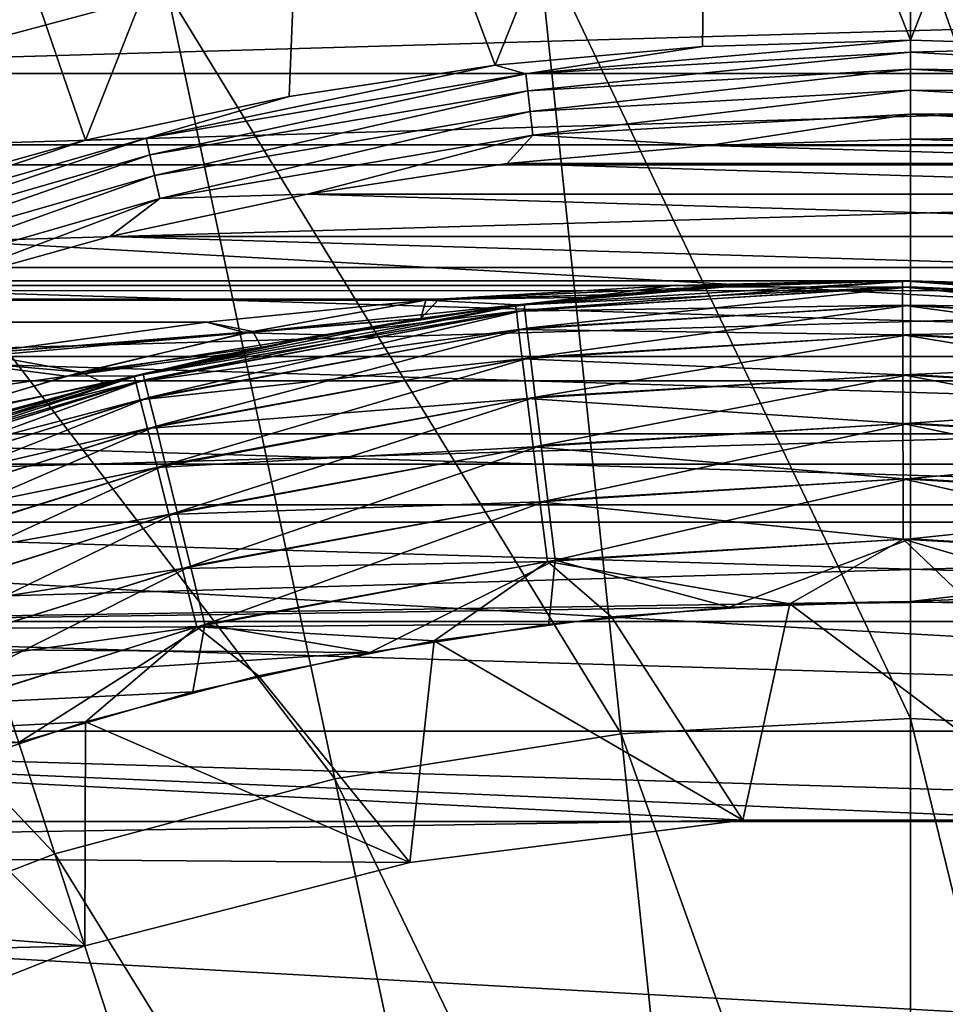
# Model space of a CAD drawing. Header units: metres. Extents: x -101 to 101, y -261 to 23.
# Tile 228 of 256: x 72.33 to 76.66, y 11.61 to 16.22. Entities that reach past the tile are written whole.
import ezdxf

# ---------------------------------------------------------------- set-up
doc = ezdxf.new("R2010")
doc.units = ezdxf.units.M
doc.layers.add('solid_505151_K2442K1000C34', color=7, linetype='CONTINUOUS')

msp = doc.modelspace()

# ---------------------------------------------------------------- linework, layer by layer
at = {"layer": 'solid_505151_K2442K1000C34'}
for points in [[(71.187416, 19.662811, 104.163445), (71.334442, 15.89795, 105.622948), (73.024529, 16.350807, 105.622948)], [(73.693428, 18.320314, 66.448959), (75.561264, 18.510256, 66.448959), (74.556198, 16.008703, 59.914131)], [(75.561264, 18.510256, 66.448959), (75.526321, 16.096861, 59.914131), (74.556198, 16.008703, 59.914131)], [(75.561264, 18.510256, 66.448959), (76.5, 16.126282, 59.914131), (75.526321, 16.096861, 59.914131)], [(75.561264, 18.510256, 66.448959), (77.438736, 18.510256, 66.448959), (76.5, 16.126282, 59.914131)], [(77.438736, 18.510256, 66.448959), (77.473679, 16.096861, 59.914131), (76.5, 16.126282, 59.914131)], [(71.854393, 17.942383, 66.448959), (73.693428, 18.320314, 66.448959), (72.640732, 15.657682, 59.914131)], [(73.693428, 18.320314, 66.448959), (73.593163, 15.862133, 59.914131), (72.640732, 15.657682, 59.914131)], [(73.693428, 18.320314, 66.448959), (74.556198, 16.008703, 59.914131), (73.593163, 15.862133, 59.914131)], [(71.854393, 17.942383, 66.448959), (72.640732, 15.657682, 59.914131), (71.702385, 15.396098, 59.914131)], [(64.030205, 15.636626, -4), (65.859337, 16.934464, -4), (88.969795, 15.636626, -4)], [(65.859337, 16.934464, -4), (87.140663, 16.934464, -4), (88.969795, 15.636626, -4)], [(76.5, 16.716093, 105.622948), (74.752693, 16.624521, 105.622948), (76.5, 12.951678, 106.793419)], [(76.5, 16.716093, 105.622948), (76.5, 12.951678, 106.793419), (77.853821, 12.880728, 106.793419)], [(78.247307, 16.624521, 105.622948), (76.5, 16.716093, 105.622948), (77.853821, 12.880728, 106.793419)], [(74.752693, 16.624521, 105.622948), (73.024529, 16.350807, 105.622948), (75.146179, 12.880728, 106.793419)], [(74.752693, 16.624521, 105.622948), (75.146179, 12.880728, 106.793419), (76.5, 12.951678, 106.793419)], [(69.610016, 15.97071), (83.389984, 15.97071), (82.449615, 16.344343)], [(69.610016, 15.97071), (82.449615, 16.344343), (70.550385, 16.344343)], [(73.024529, 16.350807, 105.622948), (71.334442, 15.89795, 105.622948), (73.807198, 12.668653, 106.793419)], [(73.024529, 16.350807, 105.622948), (73.807198, 12.668653, 106.793419), (75.146179, 12.880728, 106.793419)], [(74.700775, 15.968547, 59.810238), (75.526321, 16.096861, 59.914131), (76.5, 16.126282, 59.914131)], [(74.700775, 15.968547, 59.810238), (76.5, 16.126282, 59.914131), (76.5, 16.06959, 59.810238)], [(76.5, 16.06959, 59.810238), (76.5, 16.126282, 59.914131), (77.473679, 16.096861, 59.914131)], [(74.700775, 15.968547, 59.810238), (74.556198, 16.008703, 59.914131), (75.526321, 16.096861, 59.914131)], [(76.5, 16.06959, 59.810238), (77.473679, 16.096861, 59.914131), (78.299225, 15.968547, 59.810238)], [(74.700775, 15.968547, 59.810238), (76.5, 16.06959, 59.810238), (74.709724, 15.889165, 59.722267)], [(76.5, 16.06959, 59.810238), (76.5, 15.989705, 59.722267), (74.709724, 15.889165, 59.722267)], [(76.5, 16.06959, 59.810238), (78.299225, 15.968547, 59.810238), (76.5, 15.989705, 59.722267)], [(72.924179, 15.666691, 59.810238), (73.593163, 15.862133, 59.914131), (74.556198, 16.008703, 59.914131)], [(72.924179, 15.666691, 59.810238), (74.556198, 16.008703, 59.914131), (74.700775, 15.968547, 59.810238)], [(74.709724, 15.889165, 59.722267), (76.5, 15.989705, 59.722267), (74.720734, 15.791396, 59.655628)], [(76.5, 15.989705, 59.722267), (76.5, 15.891317, 59.655628), (74.720734, 15.791396, 59.655628)], [(76.5, 15.989705, 59.722267), (78.290276, 15.889165, 59.722267), (76.5, 15.891317, 59.655628)], [(78.299225, 15.968547, 59.810238), (78.290276, 15.889165, 59.722267), (76.5, 15.989705, 59.722267)], [(68.692963, 15.543026), (84.307037, 15.543026), (83.389984, 15.97071)], [(68.692963, 15.543026), (83.389984, 15.97071), (69.610016, 15.97071)], [(72.924179, 15.666691, 59.810238), (74.700775, 15.968547, 59.810238), (72.941956, 15.58881, 59.722267)], [(74.700775, 15.968547, 59.810238), (74.709724, 15.889165, 59.722267), (72.941956, 15.58881, 59.722267)], [(71.334442, 15.89795, 105.622948), (69.700951, 15.270912, 105.622948), (72.497711, 12.317778, 106.793419)], [(71.334442, 15.89795, 105.622948), (72.497711, 12.317778, 106.793419), (73.807198, 12.668653, 106.793419)], [(72.924179, 15.666691, 59.810238), (72.640732, 15.657682, 59.914131), (73.593163, 15.862133, 59.914131)], [(72.941956, 15.58881, 59.722267), (74.709724, 15.889165, 59.722267), (72.963852, 15.492889, 59.655628)], [(74.709724, 15.889165, 59.722267), (74.720734, 15.791396, 59.655628), (72.963852, 15.492889, 59.655628)], [(74.720734, 15.791396, 59.655628), (76.5, 15.891317, 59.655628), (74.7332, 15.680763, 59.614094)], [(76.5, 15.891317, 59.655628), (76.5, 15.779984, 59.614094), (74.7332, 15.680763, 59.614094)], [(76.5, 15.891317, 59.655628), (78.279266, 15.791396, 59.655628), (76.5, 15.779984, 59.614094)], [(78.290276, 15.889165, 59.722267), (78.279266, 15.791396, 59.655628), (76.5, 15.891317, 59.655628)], [(72.963852, 15.492889, 59.655628), (74.720734, 15.791396, 59.655628), (72.988625, 15.384347, 59.614094)], [(74.720734, 15.791396, 59.655628), (74.7332, 15.680763, 59.614094), (72.988625, 15.384347, 59.614094)], [(74.7332, 15.680763, 59.614094), (76.5, 15.779984, 59.614094), (75.554832, 15.633567, 59.599998)], [(76.5, 15.779984, 59.614094), (76.499969, 15.662112, 59.599998), (75.554832, 15.633567, 59.599998)], [(76.5, 15.779984, 59.614094), (78.2668, 15.680763, 59.614094), (76.499969, 15.662112, 59.599998)], [(78.279266, 15.791396, 59.655628), (78.2668, 15.680763, 59.614094), (76.5, 15.779984, 59.614094)], [(71.192551, 15.167818, 59.810238), (72.640732, 15.657682, 59.914131), (72.924179, 15.666691, 59.810238)], [(71.192551, 15.167818, 59.810238), (72.924179, 15.666691, 59.810238), (71.218933, 15.092416, 59.722267)], [(72.924179, 15.666691, 59.810238), (72.941956, 15.58881, 59.722267), (71.218933, 15.092416, 59.722267)], [(72.988625, 15.384347, 59.614094), (74.7332, 15.680763, 59.614094), (73.678345, 15.405844, 59.599998)], [(74.7332, 15.680763, 59.614094), (74.613144, 15.54804, 59.599998), (73.678345, 15.405844, 59.599998)], [(74.7332, 15.680763, 59.614094), (75.554832, 15.633567, 59.599998), (74.613144, 15.54804, 59.599998)], [(78.2668, 15.680763, 59.614094), (77.445114, 15.633571, 59.599998), (76.499969, 15.662112, 59.599998)], [(62.357841, 14.142104, -4), (64.030205, 15.636626, -4), (90.642159, 14.142104, -4)], [(64.030205, 15.636626, -4), (88.969795, 15.636626, -4), (90.642159, 14.142104, -4)], [(71.192551, 15.167818, 59.810238), (71.702385, 15.396098, 59.914131), (72.640732, 15.657682, 59.914131)], [(74.613144, 15.54804, 59.599998), (75.554832, 15.633567, 59.599998), (78.386795, 15.548047, 59.599998)], [(75.554832, 15.633567, 59.599998), (76.499969, 15.662112, 59.599998), (77.445114, 15.633571, 59.599998)], [(75.554832, 15.633567, 59.599998), (77.445114, 15.633571, 59.599998), (78.386795, 15.548047, 59.599998)], [(71.218933, 15.092416, 59.722267), (72.941956, 15.58881, 59.722267), (71.251427, 14.99955, 59.655628)], [(72.941956, 15.58881, 59.722267), (72.963852, 15.492889, 59.655628), (71.251427, 14.99955, 59.655628)], [(67.802338, 15.062739), (85.197662, 15.062739), (84.307037, 15.543026)], [(67.802338, 15.062739), (84.307037, 15.543026), (68.692963, 15.543026)], [(73.678345, 15.405844, 59.599998), (74.613144, 15.54804, 59.599998), (79.321594, 15.405854, 59.599998)], [(74.613144, 15.54804, 59.599998), (78.386795, 15.548047, 59.599998), (79.321594, 15.405854, 59.599998)], [(71.251427, 14.99955, 59.655628), (72.963852, 15.492889, 59.655628), (71.2882, 14.894464, 59.614094)], [(72.963852, 15.492889, 59.655628), (72.988625, 15.384347, 59.614094), (71.2882, 14.894464, 59.614094)], [(72.753845, 15.2075, 59.599998), (73.678345, 15.405844, 59.599998), (80.246101, 15.207512, 59.599998)], [(72.988625, 15.384347, 59.614094), (73.678345, 15.405844, 59.599998), (72.753845, 15.2075, 59.599998)], [(73.678345, 15.405844, 59.599998), (79.321594, 15.405854, 59.599998), (80.246101, 15.207512, 59.599998)], [(71.2882, 14.894464, 59.614094), (72.988625, 15.384347, 59.614094), (71.842995, 14.953728, 59.599998)], [(72.988625, 15.384347, 59.614094), (72.753845, 15.2075, 59.599998), (71.842995, 14.953728, 59.599998)], [(69.700951, 15.270912, 105.622948), (71.232079, 11.831946, 106.793419), (72.497711, 12.317778, 106.793419)], [(71.842995, 14.953728, 59.599998), (72.753845, 15.2075, 59.599998), (81.15696, 14.953744, 59.599998)], [(72.753845, 15.2075, 59.599998), (80.246101, 15.207512, 59.599998), (81.15696, 14.953744, 59.599998)], [(66.941154, 14.531477), (86.058846, 14.531477), (85.197662, 15.062739)], [(66.941154, 14.531477), (85.197662, 15.062739), (67.802338, 15.062739)], [(76.5, 15, 41), (-76.5, 15, 41), (-75.392487, 14.978333, 41.805943)], [(75.392479, 14.978333, 40.194054), (-76.5, 15, 41), (76.5, 15, 41)], [(75.392479, 14.978333, 40.194054), (-75.392555, 14.978335, 40.194111), (-76.5, 15, 41)], [(75.392479, 14.978333, 40.194054), (-74.294228, 14.913756, 39.393803), (-75.392555, 14.978335, 40.194111)], [(75.392563, 14.978336, 41.805885), (76.5, 15, 41), (-75.392487, 14.978333, 41.805943)], [(74.294235, 14.913757, 42.60619), (75.392563, 14.978336, 41.805885), (-75.392487, 14.978333, 41.805943)], [(74.294235, 14.913757, 42.60619), (-75.392487, 14.978333, 41.805943), (-74.294159, 14.913751, 42.606247)], [(74.294144, 14.913751, 39.393745), (-74.294228, 14.913756, 39.393803), (75.392479, 14.978333, 40.194054)], [(74.294144, 14.913751, 39.393745), (75.392479, 14.978333, 40.194054), (74.966492, 14.921406, 38.894066)], [(75.577148, 14.971584, 42.268013), (75.392563, 14.978336, 41.805885), (74.294235, 14.913757, 42.60619)], [(76.5, 15, 1.5), (74.691948, 14.890634, 1.5), (76.5, 15, 41)], [(75.730522, 14.98025, 39.942635), (76.5, 15, 41), (74.691948, 14.890634, 1.5)], [(74.695381, 14.862363, 1.209098), (74.691948, 14.890634, 1.5), (76.5, 15, 1.5)], [(74.966492, 14.921406, 38.894066), (75.730522, 14.98025, 39.942635), (74.691948, 14.890634, 1.5)], [(74.695381, 14.862363, 1.209098), (76.5, 15, 1.5), (76.5, 14.971521, 1.209098)], [(75.392479, 14.978333, 40.194054), (75.730522, 14.98025, 39.942635), (74.966492, 14.921406, 38.894066)], [(75.392479, 14.978333, 40.194054), (76.5, 15, 41), (75.730522, 14.98025, 39.942635)], [(76.03772, 14.992875, 41.635708), (76.5, 15, 41), (75.392563, 14.978336, 41.805885)], [(76.03772, 14.992875, 41.635708), (75.392563, 14.978336, 41.805885), (75.577148, 14.971584, 42.268013)], [(75.577148, 14.971584, 42.268013), (75.555946, 14.970263, 58), (76.462975, 14.999954, 58)], [(76.463089, 14.971135, 58.292622), (76.462975, 14.999954, 58), (75.555946, 14.970263, 58)], [(76.03772, 14.992875, 41.635708), (75.577148, 14.971584, 42.268013), (76.462975, 14.999954, 58)], [(76.03772, 14.992875, 41.635708), (76.462975, 14.999954, 58), (76.5, 15, 41)], [(76.462975, 14.999954, 58), (77.37014, 14.97474, 58), (76.5, 15, 41)], [(78.270752, 14.866092, 58.292622), (77.37014, 14.97474, 58), (76.462975, 14.999954, 58)], [(76.463089, 14.971135, 58.292622), (78.270752, 14.866092, 58.292622), (76.462975, 14.999954, 58)], [(77.37014, 14.97474, 58), (76.5, 15, 1.5), (76.5, 15, 41)], [(78.274124, 14.894713, 58), (78.308052, 14.890633, 1.5), (76.5, 15, 1.5)], [(76.5, 14.971521, 1.209098), (76.5, 15, 1.5), (78.308052, 14.890633, 1.5)], [(77.37014, 14.97474, 58), (78.274124, 14.894713, 58), (76.5, 15, 1.5)], [(70.949112, 14.645453, 59.599998), (71.842995, 14.953728, 59.599998), (82.050842, 14.645473, 59.599998)], [(71.842995, 14.953728, 59.599998), (81.15696, 14.953744, 59.599998), (82.050842, 14.645473, 59.599998)], [(75.118568, 14.936253, 42.897137), (74.294235, 14.913757, 42.60619), (74.232796, 14.908873, 42.650917)], [(75.118568, 14.936253, 42.897137), (74.232796, 14.908873, 42.650917), (74.662155, 14.886986, 43.523937)], [(75.577148, 14.971584, 42.268013), (74.294235, 14.913757, 42.60619), (75.118568, 14.936253, 42.897137)], [(76.463089, 14.971135, 58.292622), (75.555946, 14.970263, 58), (74.652374, 14.885775, 58)], [(74.655975, 14.857181, 58.292622), (76.463089, 14.971135, 58.292622), (74.652374, 14.885775, 58)], [(74.662155, 14.886986, 43.523937), (74.652374, 14.885775, 58), (75.555946, 14.970263, 58)], [(76.463303, 14.885667, 58.574284), (76.463089, 14.971135, 58.292622), (74.655975, 14.857181, 58.292622)], [(75.118568, 14.936253, 42.897137), (74.662155, 14.886986, 43.523937), (75.555946, 14.970263, 58)], [(74.695381, 14.862363, 1.209098), (76.5, 14.971521, 1.209098), (74.705643, 14.777843, 0.927336)], [(76.5, 14.971521, 1.209098), (76.5, 14.886382, 0.927336), (74.705643, 14.777843, 0.927336)], [(75.577148, 14.971584, 42.268013), (75.118568, 14.936253, 42.897137), (75.555946, 14.970263, 58)], [(78.260643, 14.781223, 58.574284), (78.270752, 14.866092, 58.292622), (76.463089, 14.971135, 58.292622)], [(76.463303, 14.885667, 58.574284), (78.260643, 14.781223, 58.574284), (76.463089, 14.971135, 58.292622)], [(76.5, 14.971521, 1.209098), (78.308052, 14.890633, 1.5), (78.304619, 14.862363, 1.209098)], [(76.5, 14.971521, 1.209098), (78.304619, 14.862363, 1.209098), (76.5, 14.886382, 0.927336)], [(74.232582, 14.908854, 39.348927), (-74.232567, 14.908854, 39.348915), (-74.294228, 14.913756, 39.393803)], [(74.232582, 14.908854, 39.348927), (-74.294228, 14.913756, 39.393803), (74.294144, 14.913751, 39.393745)], [(74.294235, 14.913757, 42.60619), (-74.294159, 14.913751, 42.606247), (-74.232758, 14.90887, 42.650944)], [(74.232796, 14.908873, 42.650917), (74.294235, 14.913757, 42.60619), (-74.232758, 14.90887, 42.650944)], [(74.232796, 14.908873, 42.650917), (-74.232758, 14.90887, 42.650944), (-73.2062, 14.807023, 43.398346)], [(73.206184, 14.807021, 38.601643), (-73.2062, 14.807023, 38.601654), (-74.232567, 14.908854, 39.348915)], [(73.206184, 14.807021, 38.601643), (-74.232567, 14.908854, 39.348915), (74.232582, 14.908854, 39.348927)], [(73.206215, 14.807025, 43.398331), (74.232796, 14.908873, 42.650917), (-73.2062, 14.807023, 43.398346)], [(74.209801, 14.824135, 37.854652), (74.691948, 14.890634, 1.5), (72.910263, 14.564127, 1.5)], [(72.917084, 14.536476, 1.209098), (72.910263, 14.564127, 1.5), (74.691948, 14.890634, 1.5)], [(72.917084, 14.536476, 1.209098), (74.691948, 14.890634, 1.5), (74.695381, 14.862363, 1.209098)], [(73.206184, 14.807021, 38.601643), (74.232582, 14.908854, 39.348927), (73.42366, 14.763107, 38.235855)], [(73.389244, 14.755874, 43.811684), (74.232796, 14.908873, 42.650917), (73.206215, 14.807025, 43.398331)], [(73.389244, 14.755874, 43.811684), (74.662155, 14.886986, 43.523937), (74.232796, 14.908873, 42.650917)], [(73.389244, 14.755874, 43.811684), (74.208847, 14.823988, 44.146675), (74.662155, 14.886986, 43.523937)], [(73.42366, 14.763107, 38.235855), (74.232582, 14.908854, 39.348927), (74.209801, 14.824135, 37.854652)], [(73.759644, 14.747558, 44.76321), (73.755569, 14.746799, 58), (74.652374, 14.885775, 58)], [(74.655975, 14.857181, 58.292622), (74.652374, 14.885775, 58), (73.755569, 14.746799, 58)], [(74.208847, 14.823988, 44.146675), (73.759644, 14.747558, 44.76321), (74.652374, 14.885775, 58)], [(74.662155, 14.886986, 43.523937), (74.208847, 14.823988, 44.146675), (74.652374, 14.885775, 58)], [(74.209801, 14.824135, 37.854652), (74.966492, 14.921406, 38.894066), (74.691948, 14.890634, 1.5)], [(74.294144, 14.913751, 39.393745), (74.966492, 14.921406, 38.894066), (74.209801, 14.824135, 37.854652)], [(74.232582, 14.908854, 39.348927), (74.294144, 14.913751, 39.393745), (74.209801, 14.824135, 37.854652)], [(74.666496, 14.772363, 58.574284), (76.463303, 14.885667, 58.574284), (74.655975, 14.857181, 58.292622)], [(76.463646, 14.746841, 58.833832), (76.463303, 14.885667, 58.574284), (74.666496, 14.772363, 58.574284)], [(74.705643, 14.777843, 0.927336), (76.5, 14.886382, 0.927336), (74.722343, 14.64033, 0.667624)], [(76.5, 14.886382, 0.927336), (76.5, 14.747859, 0.667624), (74.722343, 14.64033, 0.667624)], [(78.244217, 14.643372, 58.833832), (78.260643, 14.781223, 58.574284), (76.463303, 14.885667, 58.574284)], [(76.463646, 14.746841, 58.833832), (78.244217, 14.643372, 58.833832), (76.463303, 14.885667, 58.574284)], [(76.5, 14.886382, 0.927336), (78.294357, 14.777843, 0.927336), (76.5, 14.747859, 0.667624)], [(78.304619, 14.862363, 1.209098), (78.294357, 14.777843, 0.927336), (76.5, 14.886382, 0.927336)], [(74.655975, 14.857181, 58.292622), (73.755569, 14.746799, 58), (72.868805, 14.553845, 58)], [(72.875824, 14.525895, 58.292622), (74.655975, 14.857181, 58.292622), (72.868805, 14.553845, 58)], [(74.666496, 14.772363, 58.574284), (74.655975, 14.857181, 58.292622), (72.875824, 14.525895, 58.292622)], [(72.917084, 14.536476, 1.209098), (74.695381, 14.862363, 1.209098), (72.937454, 14.453811, 0.927336)], [(74.695381, 14.862363, 1.209098), (74.705643, 14.777843, 0.927336), (72.937454, 14.453811, 0.927336)], [(73.206215, 14.807025, 43.398331), (-73.2062, 14.807023, 43.398346), (-72.134781, 14.65937, 44.178501)], [(73.206184, 14.807021, 38.601643), (72.134758, 14.659367, 37.821484), (-73.2062, 14.807023, 38.601654)], [(72.134773, 14.659369, 44.178505), (73.206215, 14.807025, 43.398331), (-72.134781, 14.65937, 44.178501)], [(73.206184, 14.807021, 38.601643), (73.42366, 14.763107, 38.235855), (72.134758, 14.659367, 37.821484)], [(73.389244, 14.755874, 43.811684), (73.206215, 14.807025, 43.398331), (72.134773, 14.659369, 44.178505)], [(73.463776, 14.689498, 36.830303), (74.209801, 14.824135, 37.854652), (72.910263, 14.564127, 1.5)], [(73.389244, 14.755874, 43.811684), (73.759644, 14.747558, 44.76321), (74.208847, 14.823988, 44.146675)], [(73.42366, 14.763107, 38.235855), (74.209801, 14.824135, 37.854652), (73.463776, 14.689498, 36.830303)], [(73.389244, 14.755874, 43.811684), (72.134773, 14.659369, 44.178505), (71.957451, 14.63079, 44.307564)], [(73.389244, 14.755874, 43.811684), (71.957451, 14.63079, 44.307564), (72.551903, 14.554033, 44.967026)], [(72.134758, 14.659367, 37.821484), (73.42366, 14.763107, 38.235855), (72.620384, 14.572462, 37.127693)], [(73.389244, 14.755874, 43.811684), (72.551903, 14.554033, 44.967026), (73.759644, 14.747558, 44.76321)], [(72.551903, 14.554033, 44.967026), (73.314621, 14.657877, 45.37458), (73.759644, 14.747558, 44.76321)], [(72.620384, 14.572462, 37.127693), (73.42366, 14.763107, 38.235855), (73.463776, 14.689498, 36.830303)], [(72.874825, 14.555346, 45.978741), (72.868805, 14.553845, 58), (73.755569, 14.746799, 58)], [(73.314621, 14.657877, 45.37458), (72.874825, 14.555346, 45.978741), (73.755569, 14.746799, 58)], [(72.896515, 14.442968, 58.574284), (74.666496, 14.772363, 58.574284), (72.875824, 14.525895, 58.292622)], [(74.683594, 14.634594, 58.833832), (74.666496, 14.772363, 58.574284), (72.896515, 14.442968, 58.574284)], [(72.937454, 14.453811, 0.927336), (74.705643, 14.777843, 0.927336), (72.970604, 14.319313, 0.667624)], [(74.705643, 14.777843, 0.927336), (74.722343, 14.64033, 0.667624), (72.970604, 14.319313, 0.667624)], [(73.759644, 14.747558, 44.76321), (73.314621, 14.657877, 45.37458), (73.755569, 14.746799, 58)], [(74.683594, 14.634594, 58.833832), (76.463646, 14.746841, 58.833832), (74.666496, 14.772363, 58.574284)], [(76.464104, 14.560002, 59.061272), (76.463646, 14.746841, 58.833832), (74.683594, 14.634594, 58.833832)], [(74.722343, 14.64033, 0.667624), (76.5, 14.747859, 0.667624), (74.744835, 14.455116, 0.439965)], [(76.5, 14.747859, 0.667624), (76.5, 14.561285, 0.439965), (74.744835, 14.455116, 0.439965)], [(78.222122, 14.457845, 59.061272), (78.244217, 14.643372, 58.833832), (76.463646, 14.746841, 58.833832)], [(76.464104, 14.560002, 59.061272), (78.222122, 14.457845, 59.061272), (76.463646, 14.746841, 58.833832)], [(78.294357, 14.777843, 0.927336), (78.277657, 14.64033, 0.667624), (76.5, 14.747859, 0.667624)], [(76.5, 14.747859, 0.667624), (78.277657, 14.64033, 0.667624), (76.5, 14.561285, 0.439965)], [(72.134758, 14.659367, 37.821484), (72.620384, 14.572462, 37.127693), (71.957291, 14.630764, 37.692318)], [(72.551903, 14.554033, 44.967026), (72.874825, 14.555346, 45.978741), (73.314621, 14.657877, 45.37458)], [(72.620384, 14.572462, 37.127693), (73.463776, 14.689498, 36.830303), (72.731232, 14.518828, 35.82428)], [(72.731232, 14.518828, 35.82428), (73.463776, 14.689498, 36.830303), (72.910263, 14.564127, 1.5)], [(70.075447, 14.283793, 59.599998), (70.949112, 14.645453, 59.599998), (82.924507, 14.283815, 59.599998)], [(70.949112, 14.645453, 59.599998), (82.050842, 14.645473, 59.599998), (82.924507, 14.283815, 59.599998)], [(71.155304, 14.356281, 45.415882), (72.551903, 14.554033, 44.967026), (71.957451, 14.63079, 44.307564)], [(71.957291, 14.630764, 37.692318), (72.620384, 14.572462, 37.127693), (71.823769, 14.33656, 36.025841)], [(72.930122, 14.308271, 58.833832), (74.683594, 14.634594, 58.833832), (72.896515, 14.442968, 58.574284)], [(74.706612, 14.449178, 59.061272), (74.683594, 14.634594, 58.833832), (72.930122, 14.308271, 58.833832)], [(72.970604, 14.319313, 0.667624), (74.722343, 14.64033, 0.667624), (73.015259, 14.138161, 0.439965)], [(74.722343, 14.64033, 0.667624), (74.744835, 14.455116, 0.439965), (73.015259, 14.138161, 0.439965)], [(74.706612, 14.449178, 59.061272), (76.464104, 14.560002, 59.061272), (74.683594, 14.634594, 58.833832)], [(78.277657, 14.64033, 0.667624), (78.255173, 14.455116, 0.439965), (76.5, 14.561285, 0.439965)], [(72.731232, 14.518828, 35.82428), (72.910263, 14.564127, 1.5), (71.180923, 14.025244, 1.5)], [(71.191025, 13.998616, 1.209098), (71.180923, 14.025244, 1.5), (72.910263, 14.564127, 1.5)], [(71.191025, 13.998616, 1.209098), (72.910263, 14.564127, 1.5), (72.917084, 14.536476, 1.209098)], [(71.823769, 14.33656, 36.025841), (72.620384, 14.572462, 37.127693), (72.731232, 14.518828, 35.82428)], [(76.464661, 14.332346, 59.247849), (76.464104, 14.560002, 59.061272), (74.706612, 14.449178, 59.061272)], [(74.744835, 14.455116, 0.439965), (76.5, 14.561285, 0.439965), (74.772247, 14.229335, 0.253123)], [(76.5, 14.561285, 0.439965), (76.5, 14.333845, 0.253123), (74.772247, 14.229335, 0.253123)], [(78.19519, 14.231785, 59.247849), (78.222122, 14.457845, 59.061272), (76.464104, 14.560002, 59.061272)], [(76.464661, 14.332346, 59.247849), (78.19519, 14.231785, 59.247849), (76.464104, 14.560002, 59.061272)], [(76.5, 14.561285, 0.439965), (78.255173, 14.455116, 0.439965), (76.5, 14.333845, 0.253123)], [(66.112312, 13.951035), (86.887688, 13.951035), (86.058846, 14.531477)], [(66.112312, 13.951035), (86.058846, 14.531477), (66.941154, 14.531477)], [(72.875824, 14.525895, 58.292622), (71.995331, 14.307619, 58), (71.138351, 14.009022, 58)], [(71.148697, 13.982124, 58.292622), (72.875824, 14.525895, 58.292622), (71.138351, 14.009022, 58)], [(72.896515, 14.442968, 58.574284), (72.875824, 14.525895, 58.292622), (71.148697, 13.982124, 58.292622)], [(71.155304, 14.356281, 45.415882), (71.721939, 14.30291, 46.115337), (72.551903, 14.554033, 44.967026)], [(72.014786, 14.313729, 34.840225), (72.731232, 14.518828, 35.82428), (71.180923, 14.025244, 1.5)], [(71.191025, 13.998616, 1.209098), (72.917084, 14.536476, 1.209098), (71.221214, 13.919009, 0.927336)], [(72.917084, 14.536476, 1.209098), (72.937454, 14.453811, 0.927336), (71.221214, 13.919009, 0.927336)], [(71.721939, 14.30291, 46.115337), (72.297852, 14.399372, 46.770847), (72.874825, 14.555346, 45.978741)], [(72.551903, 14.554033, 44.967026), (71.721939, 14.30291, 46.115337), (72.874825, 14.555346, 45.978741)], [(71.823769, 14.33656, 36.025841), (72.731232, 14.518828, 35.82428), (72.014786, 14.313729, 34.840225)], [(72.297852, 14.399372, 46.770847), (71.995331, 14.307619, 58), (72.868805, 14.553845, 58)], [(72.875824, 14.525895, 58.292622), (72.868805, 14.553845, 58), (71.995331, 14.307619, 58)], [(72.874825, 14.555346, 45.978741), (72.297852, 14.399372, 46.770847), (72.868805, 14.553845, 58)], [(71.179245, 13.902302, 58.574284), (72.896515, 14.442968, 58.574284), (71.148697, 13.982124, 58.292622)], [(72.930122, 14.308271, 58.833832), (72.896515, 14.442968, 58.574284), (71.179245, 13.902302, 58.574284)], [(71.221214, 13.919009, 0.927336), (72.937454, 14.453811, 0.927336), (71.27034, 13.789487, 0.667624)], [(72.937454, 14.453811, 0.927336), (72.970604, 14.319313, 0.667624), (71.27034, 13.789487, 0.667624)], [(72.975349, 14.126989, 59.061272), (74.706612, 14.449178, 59.061272), (72.930122, 14.308271, 58.833832)], [(74.73465, 14.223253, 59.247849), (74.706612, 14.449178, 59.061272), (72.975349, 14.126989, 59.061272)], [(73.015259, 14.138161, 0.439965), (74.744835, 14.455116, 0.439965), (73.069687, 13.91733, 0.253123)], [(74.744835, 14.455116, 0.439965), (74.772247, 14.229335, 0.253123), (73.069687, 13.91733, 0.253123)], [(74.73465, 14.223253, 59.247849), (76.464661, 14.332346, 59.247849), (74.706612, 14.449178, 59.061272)], [(78.255173, 14.455116, 0.439965), (78.227753, 14.229335, 0.253123), (76.5, 14.333845, 0.253123)], [(76.465302, 14.072637, 59.386375), (76.464661, 14.332346, 59.247849), (74.73465, 14.223253, 59.247849)], [(74.772247, 14.229335, 0.253123), (76.5, 14.333845, 0.253123), (74.803528, 13.97168, 0.114293)], [(76.5, 14.333845, 0.253123), (76.5, 14.074297, 0.114293), (74.803528, 13.97168, 0.114293)], [(78.164474, 13.973897, 59.386375), (78.19519, 14.231785, 59.247849), (76.464661, 14.332346, 59.247849)], [(76.465302, 14.072637, 59.386375), (78.164474, 13.973897, 59.386375), (76.464661, 14.332346, 59.247849)], [(76.5, 14.333845, 0.253123), (78.227753, 14.229335, 0.253123), (76.5, 14.074297, 0.114293)], [(69.225166, 13.870057, 59.599998), (70.075447, 14.283793, 59.599998), (83.774788, 13.870081, 59.599998)], [(70.075447, 14.283793, 59.599998), (82.924507, 14.283815, 59.599998), (83.774788, 13.870081, 59.599998)], [(71.228867, 13.772647, 58.833832), (72.930122, 14.308271, 58.833832), (71.179245, 13.902302, 58.574284)], [(72.975349, 14.126989, 59.061272), (72.930122, 14.308271, 58.833832), (71.228867, 13.772647, 58.833832)], [(71.27034, 13.789487, 0.667624), (72.970604, 14.319313, 0.667624), (71.336494, 13.615038, 0.439965)], [(72.970604, 14.319313, 0.667624), (73.015259, 14.138161, 0.439965), (71.336494, 13.615038, 0.439965)], [(73.030457, 13.906103, 59.247849), (74.73465, 14.223253, 59.247849), (72.975349, 14.126989, 59.061272)], [(74.76664, 13.965521, 59.386375), (74.73465, 14.223253, 59.247849), (73.030457, 13.906103, 59.247849)], [(73.069687, 13.91733, 0.253123), (74.772247, 14.229335, 0.253123), (73.131798, 13.665324, 0.114293)], [(74.772247, 14.229335, 0.253123), (74.803528, 13.97168, 0.114293), (73.131798, 13.665324, 0.114293)], [(74.76664, 13.965521, 59.386375), (76.465302, 14.072637, 59.386375), (74.73465, 14.223253, 59.247849)], [(78.227753, 14.229335, 0.253123), (78.196472, 13.97168, 0.114293), (76.5, 14.074297, 0.114293)], [(60.8634, 12.469823, -4), (62.357841, 14.142104, -4), (92.136597, 12.469823, -4)], [(62.357841, 14.142104, -4), (90.642159, 14.142104, -4), (92.136597, 12.469823, -4)], [(71.295647, 13.598151, 59.061272), (72.975349, 14.126989, 59.061272), (71.228867, 13.772647, 58.833832)], [(73.030457, 13.906103, 59.247849), (72.975349, 14.126989, 59.061272), (71.295647, 13.598151, 59.061272)], [(71.336494, 13.615038, 0.439965), (73.015259, 14.138161, 0.439965), (71.417145, 13.402378, 0.253123)], [(73.015259, 14.138161, 0.439965), (73.069687, 13.91733, 0.253123), (71.417145, 13.402378, 0.253123)], [(74.76664, 13.965521, 59.386375), (76.465996, 13.790874, 59.471519), (76.465302, 14.072637, 59.386375)], [(74.803528, 13.97168, 0.114293), (76.5, 14.074297, 0.114293), (74.837479, 13.692072, 0.028822)], [(76.5, 14.074297, 0.114293), (76.5, 13.792636, 0.028822), (74.837479, 13.692072, 0.028822)], [(76.465302, 14.072637, 59.386375), (76.465996, 13.790874, 59.471519), (78.131149, 13.694113, 59.471519)], [(76.465302, 14.072637, 59.386375), (78.131149, 13.694113, 59.471519), (78.164474, 13.973897, 59.386375)], [(76.5, 14.074297, 0.114293), (78.196472, 13.97168, 0.114293), (76.5, 13.792636, 0.028822)], [(73.09333, 13.654117, 59.386375), (74.76664, 13.965521, 59.386375), (73.030457, 13.906103, 59.247849)], [(73.09333, 13.654117, 59.386375), (74.801346, 13.685904, 59.471519), (74.76664, 13.965521, 59.386375)], [(73.131798, 13.665324, 0.114293), (74.803528, 13.97168, 0.114293), (73.199203, 13.391847, 0.028822)], [(74.803528, 13.97168, 0.114293), (74.837479, 13.692072, 0.028822), (73.199203, 13.391847, 0.028822)], [(74.76664, 13.965521, 59.386375), (74.801346, 13.685904, 59.471519), (76.465996, 13.790874, 59.471519)], [(78.196472, 13.97168, 0.114293), (78.162521, 13.692072, 0.028822), (76.5, 13.792636, 0.028822)], [(65.318634, 13.323379), (76.5, 13.499994), (86.887688, 13.951035)], [(65.318634, 13.323379), (86.887688, 13.951035), (66.112312, 13.951035)], [(71.417145, 13.402378, 0.253123), (73.069687, 13.91733, 0.253123), (71.509186, 13.159697, 0.114293)], [(73.069687, 13.91733, 0.253123), (73.131798, 13.665324, 0.114293), (71.509186, 13.159697, 0.114293)], [(86.887688, 13.951035), (76.5, 13.499994), (77.347664, 13.473356)], [(68.401375, 13.405741, 59.599998), (69.225166, 13.870057, 59.599998), (84.598587, 13.405766, 59.599998)], [(69.225166, 13.870057, 59.599998), (83.774788, 13.870081, 59.599998), (84.598587, 13.405766, 59.599998)], [(71.377022, 13.385533, 59.247849), (73.030457, 13.906103, 59.247849), (71.295647, 13.598151, 59.061272)], [(73.09333, 13.654117, 59.386375), (73.030457, 13.906103, 59.247849), (71.377022, 13.385533, 59.247849)], [(76.465996, 13.790874, 59.471519), (74.801346, 13.685904, 59.471519), (75.935654, 13.488198, 59.5)], [(75.652336, 13.473356), (74.837479, 13.692072, 0.028822), (76.5, 13.792636, 0.028822)], [(76.5, 13.499994), (75.652336, 13.473356), (76.5, 13.792636, 0.028822)], [(76.465996, 13.790874, 59.471519), (75.935654, 13.488198, 59.5), (76.772713, 13.497244, 59.5)], [(76.465996, 13.790874, 59.471519), (76.772713, 13.497244, 59.5), (77.608749, 13.45439, 59.5)], [(78.131149, 13.694113, 59.471519), (76.465996, 13.790874, 59.471519), (77.608749, 13.45439, 59.5)], [(76.5, 13.499994), (76.5, 13.792636, 0.028822), (78.162521, 13.692072, 0.028822)], [(73.09333, 13.654117, 59.386375), (73.161537, 13.380734, 59.471519), (74.801346, 13.685904, 59.471519)], [(74.801346, 13.685904, 59.471519), (73.161537, 13.380734, 59.471519), (74.270966, 13.314706, 59.5)], [(73.970367, 13.260876), (73.199203, 13.391847, 0.028822), (74.837479, 13.692072, 0.028822)], [(74.808014, 13.393545), (73.970367, 13.260876), (74.837479, 13.692072, 0.028822)], [(74.801346, 13.685904, 59.471519), (74.270966, 13.314706, 59.5), (75.100693, 13.427283, 59.5)], [(74.801346, 13.685904, 59.471519), (75.100693, 13.427283, 59.5), (75.935654, 13.488198, 59.5)], [(75.652336, 13.473356), (74.808014, 13.393545), (74.837479, 13.692072, 0.028822)], [(77.347664, 13.473356), (76.5, 13.499994), (78.162521, 13.692072, 0.028822)], [(71.469849, 13.142981, 59.386375), (73.09333, 13.654117, 59.386375), (71.377022, 13.385533, 59.247849)], [(71.469849, 13.142981, 59.386375), (73.161537, 13.380734, 59.471519), (73.09333, 13.654117, 59.386375)], [(71.509186, 13.159697, 0.114293), (73.131798, 13.665324, 0.114293), (71.609062, 12.896338, 0.028822)], [(73.131798, 13.665324, 0.114293), (73.199203, 13.391847, 0.028822), (71.609062, 12.896338, 0.028822)], [(65.318634, 13.323379), (75.652336, 13.473356), (76.5, 13.499994)], [(65.318634, 13.323379), (74.808014, 13.393545), (75.652336, 13.473356)], [(75.715569, 12.475366, 59.5), (75.935654, 13.488198, 59.5), (75.100693, 13.427283, 59.5)], [(75.715569, 12.475366, 59.5), (77.284431, 12.475366, 59.5), (75.935654, 13.488198, 59.5)], [(77.284431, 12.475366, 59.5), (76.772713, 13.497244, 59.5), (75.935654, 13.488198, 59.5)], [(75.715569, 12.475366, 59.5), (75.100693, 13.427283, 59.5), (74.270966, 13.314706, 59.5)], [(65.318634, 13.323379), (73.970367, 13.260876), (74.808014, 13.393545)], [(67.607048, 12.892519, 59.599998), (68.401375, 13.405741, 59.599998), (85.392914, 12.892546, 59.599998)], [(68.401375, 13.405741, 59.599998), (84.598587, 13.405766, 59.599998), (85.392914, 12.892546, 59.599998)], [(71.469849, 13.142981, 59.386375), (71.570564, 12.879832, 59.471519), (73.161537, 13.380734, 59.471519)], [(73.161537, 13.380734, 59.471519), (71.570564, 12.879832, 59.471519), (72.640167, 12.936443, 59.5)], [(72.3283, 12.839267), (71.609062, 12.896338, 0.028822), (73.199203, 13.391847, 0.028822)], [(73.142708, 13.075873), (72.3283, 12.839267), (73.199203, 13.391847, 0.028822)], [(73.161537, 13.380734, 59.471519), (72.640167, 12.936443, 59.5), (73.449661, 13.150871, 59.5)], [(73.970367, 13.260876), (73.142708, 13.075873), (73.199203, 13.391847, 0.028822)], [(73.161537, 13.380734, 59.471519), (73.449661, 13.150871, 59.5), (74.270966, 13.314706, 59.5)], [(64.562798, 12.650633), (73.970367, 13.260876), (65.318634, 13.323379)], [(74.157227, 12.278486, 59.5), (74.270966, 13.314706, 59.5), (73.449661, 13.150871, 59.5)], [(74.157227, 12.278486, 59.5), (75.715569, 12.475366, 59.5), (74.270966, 13.314706, 59.5)], [(64.562798, 12.650633), (73.142708, 13.075873), (73.970367, 13.260876)], [(74.157227, 12.278486, 59.5), (73.449661, 13.150871, 59.5), (72.640167, 12.936443, 59.5)], [(64.562798, 12.650633), (72.3283, 12.839267), (73.142708, 13.075873)], [(76.5, 12.951678, 106.793419), (75.146179, 12.880728, 106.793419), (76.5, 9.10675, 107.663673)], [(76.5, 12.951678, 106.793419), (76.5, 9.10675, 107.663673), (77.451912, 9.056863, 107.663673)], [(77.853821, 12.880728, 106.793419), (76.5, 12.951678, 106.793419), (77.451912, 9.056863, 107.663673)], [(71.570564, 12.879832, 59.471519), (71.845825, 12.672353, 59.5), (72.640167, 12.936443, 59.5)], [(72.637505, 11.888261, 59.5), (72.640167, 12.936443, 59.5), (71.845825, 12.672353, 59.5)], [(72.637505, 11.888261, 59.5), (74.157227, 12.278486, 59.5), (72.640167, 12.936443, 59.5)], [(66.845085, 12.332244, 59.599998), (67.607048, 12.892519, 59.599998), (75.715096, 12.475332, 59.599998)], [(67.607048, 12.892519, 59.599998), (85.392914, 12.892546, 59.599998), (86.154877, 12.332273, 59.599998)], [(67.607048, 12.892519, 59.599998), (77.284904, 12.475332, 59.599998), (75.715096, 12.475332, 59.599998)], [(67.607048, 12.892519, 59.599998), (86.154877, 12.332273, 59.599998), (77.284904, 12.475332, 59.599998)], [(75.146179, 12.880728, 106.793419), (73.807198, 12.668653, 106.793419), (75.548088, 9.056863, 107.663673)], [(75.146179, 12.880728, 106.793419), (75.548088, 9.056863, 107.663673), (76.5, 9.10675, 107.663673)], [(71.177658, 11.310305, 59.5), (72.637505, 11.888261, 59.5), (71.845825, 12.672353, 59.5)], [(73.807198, 12.668653, 106.793419), (72.497711, 12.317778, 106.793419), (74.606598, 8.907746, 107.663673)], [(73.807198, 12.668653, 106.793419), (74.606598, 8.907746, 107.663673), (75.548088, 9.056863, 107.663673)], [(59.565556, 10.640695, -4), (60.8634, 12.469823, -4), (93.434448, 10.640695, -4)], [(60.8634, 12.469823, -4), (92.136597, 12.469823, -4), (93.434448, 10.640695, -4)], [(66.845085, 12.332244, 59.599998), (75.715096, 12.475332, 59.599998), (74.157684, 12.278581, 59.599998)], [(75.715096, 12.475332, 59.599998), (75.715569, 12.475366, 59.5), (74.157227, 12.278486, 59.5)], [(74.157684, 12.278581, 59.599998), (75.715096, 12.475332, 59.599998), (74.157227, 12.278486, 59.5)], [(75.715096, 12.475332, 59.599998), (77.284904, 12.475332, 59.599998), (75.715569, 12.475366, 59.5)], [(77.284904, 12.475332, 59.599998), (77.284431, 12.475366, 59.5), (75.715569, 12.475366, 59.5)], [(66.118263, 11.726938, 59.599998), (66.845085, 12.332244, 59.599998), (72.637238, 11.888187, 59.599998)], [(66.845085, 12.332244, 59.599998), (74.157684, 12.278581, 59.599998), (72.637238, 11.888187, 59.599998)], [(72.497711, 12.317778, 106.793419), (71.232079, 11.831946, 106.793419), (73.68586, 8.661035, 107.663673)], [(72.497711, 12.317778, 106.793419), (73.68586, 8.661035, 107.663673), (74.606598, 8.907746, 107.663673)], [(72.637238, 11.888187, 59.599998), (74.157684, 12.278581, 59.599998), (72.637505, 11.888261, 59.5)], [(74.157684, 12.278581, 59.599998), (74.157227, 12.278486, 59.5), (72.637505, 11.888261, 59.5)], [(66.118263, 11.726938, 59.599998), (72.637238, 11.888187, 59.599998), (71.177711, 11.310313, 59.599998)], [(72.637238, 11.888187, 59.599998), (72.637505, 11.888261, 59.5), (71.177658, 11.310305, 59.5)], [(71.177711, 11.310313, 59.599998), (72.637238, 11.888187, 59.599998), (71.177658, 11.310305, 59.5)], [(71.232079, 11.831946, 106.793419), (70.024162, 11.216482, 106.793419), (72.795952, 8.31943, 107.663673)], [(71.232079, 11.831946, 106.793419), (72.795952, 8.31943, 107.663673), (73.68586, 8.661035, 107.663673)]]:
    msp.add_3dface(points, dxfattribs=at)

doc.saveas('drawing.dxf')
